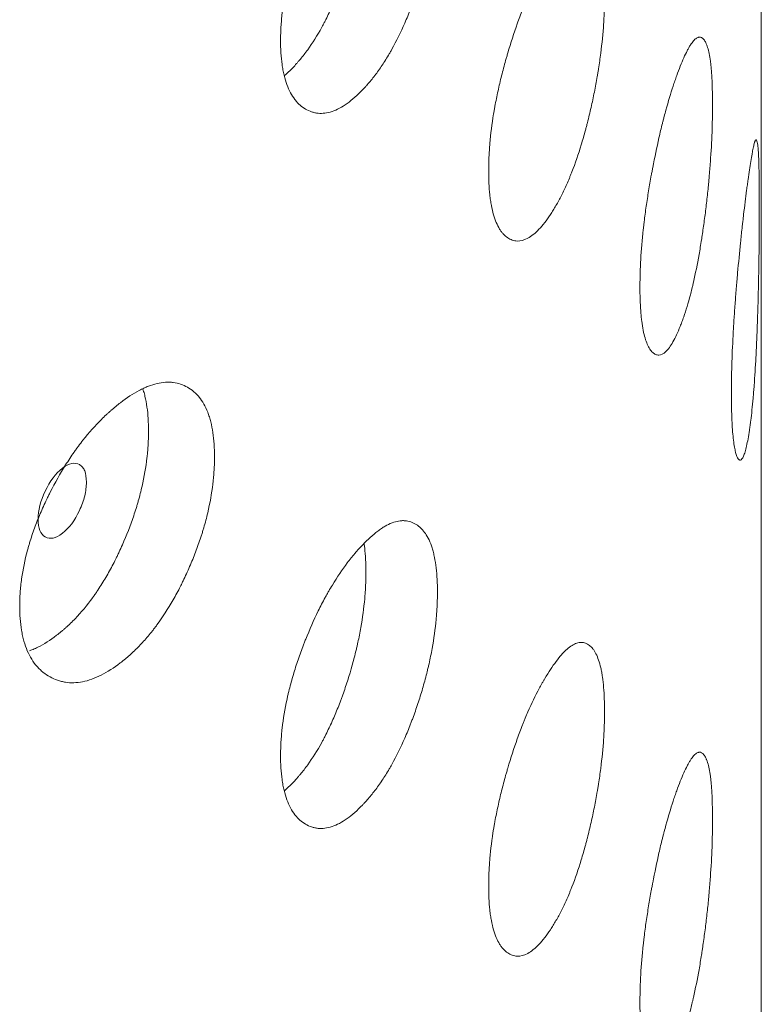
# Model space of a CAD drawing. Header units: millimetres. Extents: x 4 to 1188, y 1 to 840.
# Tile 154 of 203: x 983.45 to 986.11, y 230.65 to 234.19. Entities that reach past the tile are written whole.
import ezdxf

# ---------------------------------------------------------------- set-up
doc = ezdxf.new("R2010")
doc.units = ezdxf.units.MM
doc.layers.add('1', color=7, linetype='Continuous')

msp = doc.modelspace()

# ---------------------------------------------------------------- linework, layer by layer
at = {"layer": '1', "color": 154, "linetype": 'Continuous', "lineweight": 13}
msp.add_line((986.1064, 142.3019), (986.1064, 256.7281), dxfattribs=at)
for points, knots in [([(984.9442, 234.6995), (984.9442, 234.6976), (984.9442, 234.6956), (984.9442, 234.6917), (984.9441, 234.6858), (984.9439, 234.6719), (984.9432, 234.6517), (984.9422, 234.6351), (984.9413, 234.6225), (984.941, 234.6183), (984.9403, 234.6098), (984.94, 234.6056), (984.9364, 234.5672), (984.9316, 234.5322), (984.9218, 234.4785), (984.9181, 234.4603), (984.913, 234.4373), (984.9119, 234.4327), (984.9097, 234.4235), (984.9064, 234.4097), (984.9029, 234.396), (984.8955, 234.3686), (984.8903, 234.3505), (984.882, 234.3235), (984.8792, 234.3145), (984.8733, 234.2966), (984.8703, 234.2877), (984.8642, 234.2699), (984.8611, 234.2611), (984.8562, 234.2478), (984.8546, 234.2434), (984.8513, 234.2347), (984.8496, 234.2303), (984.8412, 234.2087), (984.8343, 234.1917), (984.8127, 234.1421), (984.7973, 234.1107), (984.7787, 234.0773), (984.7766, 234.0736), (984.7724, 234.0664), (984.7661, 234.0556), (984.7598, 234.0453), (984.7469, 234.0251), (984.7383, 234.0123), (984.7207, 233.9881), (984.7118, 233.9766), (984.6982, 233.9604), (984.6937, 233.9551), (984.6868, 233.9474), (984.6845, 233.9449), (984.6799, 233.9399), (984.6776, 233.9375), (984.6569, 233.9159), (984.6385, 233.8996), (984.611, 233.8799), (984.6019, 233.8742), (984.5837, 233.8645), (984.5747, 233.8607), (984.5485, 233.8519), (984.5276, 233.8494), (984.5079, 233.8524), (984.5002, 233.8541), (984.4963, 233.8552), (984.485, 233.859), (984.4778, 233.8624), (984.4638, 233.8705), (984.4571, 233.8754), (984.4476, 233.8838), (984.4429, 233.8884), (984.4384, 233.8934), (984.4355, 233.8969), (984.434, 233.8986), (984.4212, 233.9152), (984.4116, 233.933), (984.4001, 233.9645), (984.3959, 233.9786), (984.3924, 233.994), (984.3911, 234.0003), (984.3905, 234.0035), (984.3887, 234.0132), (984.3876, 234.0198), (984.383, 234.0535), (984.3809, 234.0899), (984.3815, 234.1292), (984.382, 234.1451), (984.3824, 234.1532), (984.3838, 234.1776), (984.3852, 234.1942), (984.3908, 234.2447), (984.3966, 234.2795), (984.4054, 234.3199), (984.4064, 234.3244), (984.4085, 234.3334), (984.4117, 234.347), (984.4152, 234.3605), (984.4224, 234.3874), (984.4277, 234.4053), (984.4389, 234.441), (984.4449, 234.4588), (984.4545, 234.4855), (984.4578, 234.4943), (984.4628, 234.5076), (984.4646, 234.5121), (984.468, 234.5209), (984.4697, 234.5253), (984.4855, 234.5648), (984.5004, 234.5987), (984.5244, 234.6477), (984.5326, 234.6637), (984.5433, 234.6833), (984.5454, 234.6872), (984.5497, 234.6949), (984.5519, 234.6987), (984.5584, 234.71), (984.5627, 234.7174), (984.5846, 234.7535), (984.6025, 234.7799), (984.6253, 234.81), (984.6322, 234.8188), (984.6392, 234.8273), (984.6438, 234.8329), (984.6461, 234.8357), (984.6577, 234.8493), (984.6669, 234.8594), (984.6943, 234.888), (984.7124, 234.9045), (984.7324, 234.9196), (984.7346, 234.9213), (984.7391, 234.9244), (984.7456, 234.929), (984.7607, 234.9384), (984.7815, 234.9484), (984.8013, 234.9539), (984.8146, 234.9554), (984.8202, 234.9555), (984.8239, 234.9555), (984.8257, 234.9554), (984.8421, 234.9542), (984.8554, 234.9496), (984.8737, 234.9382), (984.8796, 234.9336), (984.8866, 234.9269), (984.8879, 234.9255), (984.8906, 234.9226), (984.8946, 234.9181), (984.8984, 234.9131), (984.9105, 234.8956), (984.9186, 234.8783), (984.9268, 234.8523), (984.9283, 234.8469), (984.9312, 234.8356), (984.9325, 234.8298), (984.9361, 234.8119), (984.9381, 234.7992), (984.9427, 234.7595), (984.9442, 234.7306), (984.9442, 234.6995)], [0, 0, 0, 0, 0.001953, 0.001953, 0.003906, 0.007812, 0.015625, 0.023437, 0.023437, 0.027344, 0.027344, 0.03125, 0.03125, 0.0625, 0.0625, 0.078125, 0.078125, 0.082031, 0.082031, 0.085937, 0.09375, 0.09375, 0.109375, 0.109375, 0.117187, 0.117187, 0.125, 0.125, 0.132812, 0.132812, 0.136719, 0.136719, 0.140625, 0.140625, 0.15625, 0.15625, 0.1875, 0.1875, 0.191406, 0.191406, 0.195312, 0.203125, 0.203125, 0.21875, 0.21875, 0.234375, 0.234375, 0.242187, 0.242187, 0.246094, 0.246094, 0.25, 0.25, 0.28125, 0.28125, 0.296875, 0.296875, 0.3125, 0.3125, 0.34375, 0.351562, 0.351562, 0.359375, 0.359375, 0.375, 0.375, 0.390625, 0.390625, 0.398437, 0.402344, 0.402344, 0.40625, 0.40625, 0.4375, 0.4375, 0.453125, 0.457031, 0.457031, 0.460937, 0.460937, 0.46875, 0.46875, 0.5, 0.507812, 0.507812, 0.515625, 0.515625, 0.53125, 0.53125, 0.5625, 0.5625, 0.566406, 0.566406, 0.570312, 0.578125, 0.578125, 0.59375, 0.59375, 0.609375, 0.609375, 0.617187, 0.617187, 0.621094, 0.621094, 0.625, 0.625, 0.65625, 0.65625, 0.671875, 0.671875, 0.675781, 0.675781, 0.679687, 0.679687, 0.6875, 0.6875, 0.71875, 0.71875, 0.726562, 0.730469, 0.730469, 0.734375, 0.734375, 0.75, 0.75, 0.78125, 0.78125, 0.785156, 0.785156, 0.789062, 0.796875, 0.8125, 0.828125, 0.835937, 0.839844, 0.839844, 0.84375, 0.84375, 0.875, 0.875, 0.890625, 0.890625, 0.894531, 0.894531, 0.898437, 0.90625, 0.90625, 0.9375, 0.9375, 0.945312, 0.945312, 0.953125, 0.953125, 0.96875, 0.96875, 1, 1, 1, 1]), ([(984.6875, 234.772), (984.6875, 234.7701), (984.6875, 234.7681), (984.6875, 234.7643), (984.6875, 234.7585), (984.6872, 234.7448), (984.6866, 234.7248), (984.6857, 234.7085), (984.6848, 234.6961), (984.6845, 234.6919), (984.6839, 234.6836), (984.6835, 234.6794), (984.6801, 234.6416), (984.6756, 234.6072), (984.6662, 234.5542), (984.6627, 234.5363), (984.6577, 234.5137), (984.6567, 234.5091), (984.6546, 234.5), (984.6514, 234.4864), (984.648, 234.4728), (984.6363, 234.4277), (984.6256, 234.3921), (984.6107, 234.348), (984.6076, 234.3392), (984.6029, 234.3261), (984.6013, 234.3217), (984.5981, 234.313), (984.5965, 234.3087), (984.5884, 234.2871), (984.5748, 234.2535), (984.5566, 234.2132), (984.5431, 234.1862), (984.5372, 234.1748), (984.5332, 234.1673), (984.5312, 234.1635), (984.5129, 234.1303), (984.4961, 234.1036), (984.4701, 234.0674), (984.459, 234.0532), (984.4478, 234.0399), (984.4433, 234.0347), (984.4411, 234.0321), (984.4343, 234.0244), (984.4297, 234.0196), (984.4153, 234.0045), (984.4053, 233.995), (984.3954, 233.9865)], [0, 0, 0, 0, 0.007312, 0.007312, 0.014623, 0.029247, 0.058493, 0.08774, 0.08774, 0.102363, 0.102363, 0.116986, 0.116986, 0.233973, 0.233973, 0.292466, 0.292466, 0.307089, 0.307089, 0.321713, 0.350959, 0.350959, 0.467946, 0.467946, 0.497192, 0.497192, 0.511816, 0.511816, 0.526439, 0.526439, 0.584932, 0.643425, 0.672672, 0.687295, 0.687295, 0.701919, 0.701919, 0.818905, 0.818905, 0.877398, 0.892022, 0.892022, 0.906645, 0.906645, 0.935891, 0.935891, 1, 1, 1, 1]), ([(985.5438, 234.2708), (985.5438, 234.2689), (985.5438, 234.2669), (985.5438, 234.263), (985.5438, 234.2571), (985.5436, 234.2432), (985.5431, 234.2229), (985.5424, 234.2063), (985.5418, 234.1936), (985.5416, 234.1894), (985.5411, 234.1809), (985.5409, 234.1766), (985.5383, 234.138), (985.5349, 234.1027), (985.528, 234.0482), (985.5254, 234.0298), (985.5217, 234.0065), (985.521, 234.0018), (985.5194, 233.9924), (985.5171, 233.9784), (985.5146, 233.9644), (985.5094, 233.9366), (985.5056, 233.9181), (985.4997, 233.8905), (985.4977, 233.8813), (985.4935, 233.863), (985.4914, 233.8539), (985.487, 233.8357), (985.4847, 233.8266), (985.4812, 233.813), (985.4801, 233.8085), (985.4777, 233.7995), (985.4765, 233.7951), (985.4705, 233.7728), (985.4655, 233.7554), (985.4499, 233.7043), (985.4388, 233.6718), (985.4253, 233.6371), (985.4237, 233.6333), (985.4207, 233.6257), (985.4161, 233.6146), (985.4115, 233.6038), (985.4021, 233.5827), (985.3958, 233.5693), (985.3829, 233.5439), (985.3763, 233.5318), (985.3664, 233.5145), (985.363, 233.509), (985.358, 233.5008), (985.3563, 233.4981), (985.3529, 233.4928), (985.3512, 233.4902), (985.3359, 233.4672), (985.3223, 233.4495), (985.3018, 233.428), (985.295, 233.4216), (985.2814, 233.4106), (985.2747, 233.4061), (985.255, 233.3955), (985.2393, 233.3915), (985.2244, 233.3932), (985.2186, 233.3943), (985.2156, 233.3951), (985.2071, 233.3981), (985.2016, 233.401), (985.191, 233.4082), (985.186, 233.4125), (985.1787, 233.4203), (985.1751, 233.4245), (985.1717, 233.4292), (985.1695, 233.4325), (985.1684, 233.4341), (985.1586, 233.4498), (985.1513, 233.4669), (985.1425, 233.4976), (985.1393, 233.5114), (985.1366, 233.5266), (985.1356, 233.5328), (985.1351, 233.5359), (985.1338, 233.5455), (985.133, 233.552), (985.1294, 233.5853), (985.1278, 233.6216), (985.1283, 233.6609), (985.1286, 233.6769), (985.1289, 233.685), (985.13, 233.7096), (985.1311, 233.7262), (985.1354, 233.7771), (985.1398, 233.8123), (985.1465, 233.8534), (985.1473, 233.858), (985.1489, 233.8671), (985.1514, 233.8809), (985.154, 233.8946), (985.1595, 233.9221), (985.1635, 233.9403), (985.1721, 233.9769), (985.1767, 233.9951), (985.184, 234.0224), (985.1865, 234.0315), (985.1903, 234.0452), (985.1916, 234.0497), (985.1942, 234.0588), (985.1955, 234.0633), (985.2075, 234.1039), (985.2188, 234.1389), (985.2369, 234.1896), (985.2431, 234.2063), (985.2511, 234.2266), (985.2527, 234.2306), (985.2559, 234.2386), (985.2575, 234.2426), (985.2624, 234.2543), (985.2657, 234.262), (985.2821, 234.2996), (985.2954, 234.3273), (985.3124, 234.359), (985.3176, 234.3684), (985.3227, 234.3774), (985.3262, 234.3833), (985.3279, 234.3862), (985.3365, 234.4006), (985.3433, 234.4114), (985.3635, 234.4419), (985.3768, 234.4597), (985.3915, 234.4762), (985.3931, 234.478), (985.3964, 234.4815), (985.4012, 234.4865), (985.4122, 234.4969), (985.4273, 234.5084), (985.4417, 234.5153), (985.4513, 234.5177), (985.4553, 234.5182), (985.458, 234.5185), (985.4593, 234.5185), (985.4711, 234.5185), (985.4806, 234.5147), (985.4938, 234.5046), (985.498, 234.5005), (985.5029, 234.4942), (985.5039, 234.4929), (985.5059, 234.4902), (985.5087, 234.4859), (985.5114, 234.4812), (985.52, 234.4646), (985.5258, 234.4479), (985.5315, 234.4225), (985.5326, 234.4171), (985.5347, 234.406), (985.5356, 234.4003), (985.5381, 234.3826), (985.5395, 234.3701), (985.5428, 234.3307), (985.5438, 234.3019), (985.5438, 234.2708)], [0, 0, 0, 0, 0.001953, 0.001953, 0.003906, 0.007813, 0.015625, 0.023438, 0.023438, 0.027344, 0.027344, 0.03125, 0.03125, 0.0625, 0.0625, 0.078125, 0.078125, 0.082031, 0.082031, 0.085938, 0.09375, 0.09375, 0.109375, 0.109375, 0.117188, 0.117188, 0.125, 0.125, 0.132813, 0.132813, 0.136719, 0.136719, 0.140625, 0.140625, 0.15625, 0.15625, 0.1875, 0.1875, 0.191406, 0.191406, 0.195313, 0.203125, 0.203125, 0.21875, 0.21875, 0.234375, 0.234375, 0.242188, 0.242188, 0.246094, 0.246094, 0.25, 0.25, 0.28125, 0.28125, 0.296875, 0.296875, 0.3125, 0.3125, 0.34375, 0.351563, 0.351563, 0.359375, 0.359375, 0.375, 0.375, 0.390625, 0.390625, 0.398438, 0.402344, 0.402344, 0.40625, 0.40625, 0.4375, 0.4375, 0.453125, 0.457031, 0.457031, 0.460938, 0.460938, 0.46875, 0.46875, 0.5, 0.507813, 0.507813, 0.515625, 0.515625, 0.53125, 0.53125, 0.5625, 0.5625, 0.566406, 0.566406, 0.570313, 0.578125, 0.578125, 0.59375, 0.59375, 0.609375, 0.609375, 0.617188, 0.617188, 0.621094, 0.621094, 0.625, 0.625, 0.65625, 0.65625, 0.671875, 0.671875, 0.675781, 0.675781, 0.679688, 0.679688, 0.6875, 0.6875, 0.71875, 0.71875, 0.726563, 0.730469, 0.730469, 0.734375, 0.734375, 0.75, 0.75, 0.78125, 0.78125, 0.785156, 0.785156, 0.789063, 0.796875, 0.8125, 0.828125, 0.835938, 0.839844, 0.839844, 0.84375, 0.84375, 0.875, 0.875, 0.890625, 0.890625, 0.894531, 0.894531, 0.898438, 0.90625, 0.90625, 0.9375, 0.9375, 0.945313, 0.945313, 0.953125, 0.953125, 0.96875, 0.96875, 1, 1, 1, 1]), ([(985.9314, 233.882), (985.9314, 233.8801), (985.9314, 233.8781), (985.9314, 233.8742), (985.9314, 233.8683), (985.9313, 233.8544), (985.931, 233.8341), (985.9306, 233.8174), (985.9303, 233.8047), (985.9301, 233.8004), (985.9298, 233.7919), (985.9297, 233.7876), (985.9283, 233.7488), (985.9264, 233.7133), (985.9224, 233.6584), (985.9209, 233.6399), (985.9188, 233.6163), (985.9184, 233.6116), (985.9175, 233.6021), (985.9162, 233.5879), (985.9147, 233.5738), (985.9118, 233.5456), (985.9096, 233.5269), (985.9062, 233.4989), (985.905, 233.4896), (985.9026, 233.4711), (985.9013, 233.4618), (985.8988, 233.4433), (985.8974, 233.4341), (985.8954, 233.4203), (985.8947, 233.4157), (985.8933, 233.4066), (985.8926, 233.402), (985.8891, 233.3794), (985.8861, 233.3617), (985.8769, 233.3096), (985.8702, 233.2763), (985.862, 233.2407), (985.8611, 233.2368), (985.8593, 233.2291), (985.8565, 233.2176), (985.8537, 233.2065), (985.848, 233.1848), (985.8441, 233.171), (985.8362, 233.1447), (985.8321, 233.1322), (985.8259, 233.1143), (985.8238, 233.1085), (985.8207, 233.1), (985.8196, 233.0972), (985.8175, 233.0917), (985.8164, 233.089), (985.8068, 233.065), (985.7982, 233.0464), (985.7852, 233.0235), (985.7808, 233.0167), (985.7721, 233.0048), (985.7678, 232.9999), (985.7551, 232.988), (985.7448, 232.9829), (985.7351, 232.9836), (985.7312, 232.9843), (985.7293, 232.9849), (985.7237, 232.9873), (985.7201, 232.9898), (985.7131, 232.9963), (985.7097, 233.0003), (985.7048, 233.0076), (985.7025, 233.0116), (985.7002, 233.016), (985.6987, 233.0191), (985.698, 233.0208), (985.6914, 233.0357), (985.6865, 233.0523), (985.6806, 233.0824), (985.6784, 233.0961), (985.6767, 233.111), (985.676, 233.1171), (985.6757, 233.1202), (985.6747, 233.1297), (985.6742, 233.1362), (985.6718, 233.1693), (985.6707, 233.2055), (985.671, 233.2448), (985.6713, 233.2608), (985.6715, 233.2689), (985.6722, 233.2936), (985.6729, 233.3103), (985.6758, 233.3615), (985.6788, 233.397), (985.6833, 233.4385), (985.6839, 233.4431), (985.6849, 233.4524), (985.6866, 233.4663), (985.6883, 233.4802), (985.692, 233.5081), (985.6947, 233.5266), (985.7005, 233.5637), (985.7035, 233.5823), (985.7084, 233.6101), (985.71, 233.6194), (985.7126, 233.6333), (985.7134, 233.6379), (985.7151, 233.6472), (985.716, 233.6518), (985.7239, 233.6932), (985.7314, 233.7289), (985.7432, 233.7808), (985.7473, 233.7979), (985.7525, 233.8188), (985.7535, 233.8229), (985.7556, 233.8311), (985.7567, 233.8352), (985.7599, 233.8472), (985.762, 233.8551), (985.7726, 233.8939), (985.7812, 233.9224), (985.792, 233.9553), (985.7952, 233.9649), (985.7985, 233.9743), (985.8007, 233.9804), (985.8018, 233.9835), (985.8072, 233.9984), (985.8115, 234.0097), (985.8242, 234.0415), (985.8324, 234.0602), (985.8415, 234.0777), (985.8425, 234.0795), (985.8444, 234.0832), (985.8474, 234.0885), (985.8541, 234.0997), (985.8633, 234.1122), (985.8719, 234.12), (985.8777, 234.123), (985.8801, 234.1238), (985.8817, 234.1242), (985.8825, 234.1243), (985.8895, 234.125), (985.8951, 234.1219), (985.9027, 234.1126), (985.9052, 234.1088), (985.908, 234.1028), (985.9086, 234.1016), (985.9097, 234.099), (985.9114, 234.0949), (985.9129, 234.0904), (985.9179, 234.0743), (985.9211, 234.058), (985.9244, 234.0329), (985.9251, 234.0276), (985.9262, 234.0167), (985.9267, 234.011), (985.9282, 233.9935), (985.929, 233.9811), (985.9308, 233.9419), (985.9314, 233.9131), (985.9314, 233.882)], [0, 0, 0, 0, 0.001953, 0.001953, 0.003906, 0.007812, 0.015625, 0.023437, 0.023437, 0.027344, 0.027344, 0.03125, 0.03125, 0.0625, 0.0625, 0.078125, 0.078125, 0.082031, 0.082031, 0.085937, 0.09375, 0.09375, 0.109375, 0.109375, 0.117188, 0.117188, 0.125, 0.125, 0.132813, 0.132813, 0.136719, 0.136719, 0.140625, 0.140625, 0.15625, 0.15625, 0.1875, 0.1875, 0.191406, 0.191406, 0.195312, 0.203125, 0.203125, 0.21875, 0.21875, 0.234375, 0.234375, 0.242188, 0.242188, 0.246094, 0.246094, 0.25, 0.25, 0.28125, 0.28125, 0.296875, 0.296875, 0.3125, 0.3125, 0.34375, 0.351563, 0.351563, 0.359375, 0.359375, 0.375, 0.375, 0.390625, 0.390625, 0.398438, 0.402344, 0.402344, 0.40625, 0.40625, 0.4375, 0.4375, 0.453125, 0.457031, 0.457031, 0.460938, 0.460938, 0.46875, 0.46875, 0.5, 0.507813, 0.507813, 0.515625, 0.515625, 0.53125, 0.53125, 0.5625, 0.5625, 0.566406, 0.566406, 0.570313, 0.578125, 0.578125, 0.59375, 0.59375, 0.609375, 0.609375, 0.617188, 0.617188, 0.621094, 0.621094, 0.625, 0.625, 0.65625, 0.65625, 0.671875, 0.671875, 0.675781, 0.675781, 0.679688, 0.679688, 0.6875, 0.6875, 0.71875, 0.71875, 0.726563, 0.730469, 0.730469, 0.734375, 0.734375, 0.75, 0.75, 0.78125, 0.78125, 0.785156, 0.785156, 0.789063, 0.796875, 0.8125, 0.828125, 0.835938, 0.839844, 0.839844, 0.84375, 0.84375, 0.875, 0.875, 0.890625, 0.890625, 0.894531, 0.894531, 0.898438, 0.90625, 0.90625, 0.9375, 0.9375, 0.945313, 0.945313, 0.953125, 0.953125, 0.96875, 0.96875, 1, 1, 1, 1]), ([(986.0993, 233.5157), (986.0993, 233.5138), (986.0993, 233.5118), (986.0993, 233.5079), (986.0993, 233.502), (986.0992, 233.4881), (986.0992, 233.4678), (986.0991, 233.4511), (986.099, 233.4383), (986.099, 233.4341), (986.099, 233.4255), (986.0989, 233.4212), (986.0986, 233.3824), (986.0982, 233.3468), (986.0974, 233.2917), (986.097, 233.273), (986.0966, 233.2494), (986.0965, 233.2446), (986.0962, 233.2351), (986.0959, 233.2209), (986.0956, 233.2067), (986.0949, 233.1783), (986.0943, 233.1595), (986.0935, 233.1314), (986.0932, 233.122), (986.0925, 233.1033), (986.0922, 233.094), (986.0915, 233.0754), (986.0912, 233.0661), (986.0906, 233.0522), (986.0904, 233.0475), (986.09, 233.0383), (986.0898, 233.0337), (986.0888, 233.0109), (986.088, 232.993), (986.0853, 232.9405), (986.0832, 232.9069), (986.0805, 232.8708), (986.0802, 232.8669), (986.0796, 232.859), (986.0787, 232.8474), (986.0778, 232.8362), (986.0758, 232.8142), (986.0744, 232.8002), (986.0716, 232.7734), (986.0702, 232.7607), (986.0679, 232.7425), (986.0671, 232.7365), (986.0659, 232.7279), (986.0655, 232.725), (986.0647, 232.7194), (986.0643, 232.7166), (986.0606, 232.692), (986.0572, 232.673), (986.0518, 232.6494), (986.05, 232.6423), (986.0463, 232.6299), (986.0444, 232.6247), (986.0389, 232.6121), (986.0344, 232.6064), (986.0299, 232.6065), (986.0281, 232.607), (986.0273, 232.6075), (986.0246, 232.6096), (986.023, 232.6118), (986.0197, 232.6179), (986.0181, 232.6217), (986.0158, 232.6287), (986.0146, 232.6326), (986.0135, 232.6369), (986.0128, 232.6399), (986.0124, 232.6415), (986.0093, 232.656), (986.0069, 232.6724), (986.004, 232.7021), (986.0029, 232.7156), (986.002, 232.7305), (986.0017, 232.7365), (986.0015, 232.7396), (986.0011, 232.749), (986.0008, 232.7555), (985.9996, 232.7885), (985.9991, 232.8246), (985.9992, 232.8639), (985.9993, 232.8799), (985.9994, 232.8881), (985.9998, 232.9127), (986.0001, 232.9295), (986.0016, 232.9809), (986.0031, 233.0165), (986.0053, 233.0584), (986.0056, 233.063), (986.0061, 233.0724), (986.0069, 233.0864), (986.0078, 233.1004), (986.0096, 233.1284), (986.0109, 233.1471), (986.0137, 233.1846), (986.0151, 233.2033), (986.0174, 233.2314), (986.0182, 233.2408), (986.0194, 233.2549), (986.0198, 233.2596), (986.0206, 233.2689), (986.0211, 233.2736), (986.0248, 233.3154), (986.0282, 233.3516), (986.0336, 233.4043), (986.0354, 233.4215), (986.0377, 233.4427), (986.0382, 233.4469), (986.0391, 233.4552), (986.0396, 233.4594), (986.041, 233.4716), (986.0419, 233.4796), (986.0465, 233.519), (986.0501, 233.548), (986.0546, 233.5815), (986.0559, 233.5913), (986.0572, 233.6009), (986.0581, 233.6071), (986.0585, 233.6102), (986.0607, 233.6255), (986.0624, 233.637), (986.0672, 233.6696), (986.0703, 233.6887), (986.0735, 233.7067), (986.0739, 233.7086), (986.0746, 233.7124), (986.0756, 233.7178), (986.0779, 233.7294), (986.081, 233.7424), (986.0837, 233.7507), (986.0855, 233.754), (986.0862, 233.7549), (986.0867, 233.7554), (986.0869, 233.7555), (986.089, 233.7566), (986.0905, 233.7538), (986.0926, 233.7449), (986.0932, 233.7411), (986.0939, 233.7353), (986.0941, 233.7341), (986.0944, 233.7316), (986.0948, 233.7276), (986.0951, 233.7232), (986.0963, 233.7073), (986.0971, 233.6911), (986.0978, 233.6662), (986.0979, 233.661), (986.0982, 233.6501), (986.0983, 233.6444), (986.0986, 233.627), (986.0988, 233.6146), (986.0992, 233.5755), (986.0993, 233.5468), (986.0993, 233.5157)], [0, 0, 0, 0, 0.001953, 0.001953, 0.003906, 0.007813, 0.015625, 0.023438, 0.023438, 0.027344, 0.027344, 0.03125, 0.03125, 0.0625, 0.0625, 0.078125, 0.078125, 0.082031, 0.082031, 0.085938, 0.09375, 0.09375, 0.109375, 0.109375, 0.117187, 0.117187, 0.125, 0.125, 0.132812, 0.132812, 0.136719, 0.136719, 0.140625, 0.140625, 0.15625, 0.15625, 0.1875, 0.1875, 0.191406, 0.191406, 0.195312, 0.203125, 0.203125, 0.21875, 0.21875, 0.234375, 0.234375, 0.242187, 0.242187, 0.246094, 0.246094, 0.25, 0.25, 0.28125, 0.28125, 0.296875, 0.296875, 0.3125, 0.3125, 0.34375, 0.351562, 0.351562, 0.359375, 0.359375, 0.375, 0.375, 0.390625, 0.390625, 0.398437, 0.402344, 0.402344, 0.40625, 0.40625, 0.4375, 0.4375, 0.453125, 0.457031, 0.457031, 0.460937, 0.460937, 0.46875, 0.46875, 0.5, 0.507812, 0.507812, 0.515625, 0.515625, 0.53125, 0.53125, 0.5625, 0.5625, 0.566406, 0.566406, 0.570312, 0.578125, 0.578125, 0.59375, 0.59375, 0.609375, 0.609375, 0.617187, 0.617187, 0.621094, 0.621094, 0.625, 0.625, 0.65625, 0.65625, 0.671875, 0.671875, 0.675781, 0.675781, 0.679688, 0.679688, 0.6875, 0.6875, 0.71875, 0.71875, 0.726563, 0.730469, 0.730469, 0.734375, 0.734375, 0.75, 0.75, 0.78125, 0.78125, 0.785156, 0.785156, 0.789063, 0.796875, 0.8125, 0.828125, 0.835938, 0.839844, 0.839844, 0.84375, 0.84375, 0.875, 0.875, 0.890625, 0.890625, 0.894531, 0.894531, 0.898438, 0.90625, 0.90625, 0.9375, 0.9375, 0.945313, 0.945313, 0.953125, 0.953125, 0.96875, 0.96875, 1, 1, 1, 1]), ([(984.1442, 232.6187), (984.1442, 232.6167), (984.1442, 232.6148), (984.1441, 232.6108), (984.1441, 232.605), (984.1438, 232.5911), (984.1429, 232.5709), (984.1416, 232.5544), (984.1405, 232.5419), (984.1401, 232.5377), (984.1392, 232.5293), (984.1388, 232.5251), (984.1342, 232.4871), (984.1281, 232.4525), (984.1157, 232.3997), (984.111, 232.3819), (984.1044, 232.3594), (984.103, 232.3548), (984.1003, 232.3458), (984.0961, 232.3323), (984.0916, 232.3189), (984.0823, 232.2922), (984.0757, 232.2746), (984.0652, 232.2484), (984.0616, 232.2396), (984.0542, 232.2223), (984.0504, 232.2136), (984.0426, 232.1964), (984.0386, 232.1879), (984.0325, 232.175), (984.0304, 232.1708), (984.0263, 232.1623), (984.0242, 232.1581), (984.0136, 232.1373), (984.0049, 232.121), (983.9777, 232.0733), (983.9583, 232.0433), (983.935, 232.0116), (983.9324, 232.0081), (983.9271, 232.0012), (983.9192, 231.9911), (983.9113, 231.9813), (983.8952, 231.9623), (983.8844, 231.9503), (983.8624, 231.9277), (983.8513, 231.917), (983.8344, 231.902), (983.8288, 231.8971), (983.8202, 231.8901), (983.8174, 231.8877), (983.8117, 231.8832), (983.8088, 231.8809), (983.7831, 231.8613), (983.7603, 231.8466), (983.7264, 231.8294), (983.7151, 231.8245), (983.6926, 231.8165), (983.6816, 231.8134), (983.6493, 231.8071), (983.6237, 231.8064), (983.5996, 231.8113), (983.59, 231.8136), (983.5853, 231.815), (983.5715, 231.8199), (983.5626, 231.8239), (983.5456, 231.8333), (983.5374, 231.8387), (983.5257, 231.8481), (983.52, 231.853), (983.5146, 231.8585), (983.511, 231.8622), (983.5092, 231.8641), (983.4936, 231.8818), (983.4819, 231.9004), (983.4679, 231.933), (983.4628, 231.9475), (983.4586, 231.9632), (983.457, 231.9696), (983.4563, 231.9728), (983.4541, 231.9827), (983.4528, 231.9894), (983.4472, 232.0235), (983.4447, 232.0601), (983.4454, 232.0993), (983.446, 232.1152), (983.4464, 232.1233), (983.4481, 232.1476), (983.4498, 232.164), (983.4567, 232.214), (983.4637, 232.2483), (983.4744, 232.2879), (983.4756, 232.2924), (983.4782, 232.3012), (983.4821, 232.3144), (983.4863, 232.3276), (983.4951, 232.3539), (983.5015, 232.3713), (983.5152, 232.406), (983.5226, 232.4233), (983.5342, 232.4491), (983.5382, 232.4576), (983.5444, 232.4705), (983.5465, 232.4748), (983.5507, 232.4833), (983.5528, 232.4875), (983.5721, 232.5256), (983.5904, 232.5582), (983.6197, 232.605), (983.6299, 232.6203), (983.6429, 232.639), (983.6456, 232.6427), (983.6508, 232.65), (983.6535, 232.6536), (983.6615, 232.6643), (983.6668, 232.6713), (983.6937, 232.7054), (983.7158, 232.7301), (983.7441, 232.7582), (983.7526, 232.7664), (983.7612, 232.7743), (983.7669, 232.7795), (983.7698, 232.782), (983.7841, 232.7946), (983.7955, 232.8039), (983.8296, 232.83), (983.8521, 232.8449), (983.8771, 232.8582), (983.8799, 232.8596), (983.8854, 232.8623), (983.8936, 232.8663), (983.9125, 232.8743), (983.9385, 232.8825), (983.9633, 232.8862), (983.98, 232.8864), (983.9871, 232.886), (983.9918, 232.8857), (983.9941, 232.8854), (984.0147, 232.8827), (984.0314, 232.8769), (984.0546, 232.8638), (984.0621, 232.8587), (984.0709, 232.8513), (984.0726, 232.8498), (984.0761, 232.8466), (984.0811, 232.8418), (984.0859, 232.8365), (984.1012, 232.8178), (984.1116, 232.7998), (984.122, 232.7731), (984.124, 232.7675), (984.1276, 232.756), (984.1293, 232.75), (984.1339, 232.7317), (984.1364, 232.7189), (984.1423, 232.6788), (984.1442, 232.6497), (984.1442, 232.6187)], [0, 0, 0, 0, 0.001953, 0.001953, 0.003906, 0.007813, 0.015625, 0.023437, 0.023437, 0.027344, 0.027344, 0.03125, 0.03125, 0.0625, 0.0625, 0.078125, 0.078125, 0.082031, 0.082031, 0.085937, 0.09375, 0.09375, 0.109375, 0.109375, 0.117187, 0.117187, 0.125, 0.125, 0.132812, 0.132812, 0.136719, 0.136719, 0.140625, 0.140625, 0.15625, 0.15625, 0.1875, 0.1875, 0.191406, 0.191406, 0.195312, 0.203125, 0.203125, 0.21875, 0.21875, 0.234375, 0.234375, 0.242187, 0.242187, 0.246094, 0.246094, 0.25, 0.25, 0.28125, 0.28125, 0.296875, 0.296875, 0.3125, 0.3125, 0.34375, 0.351562, 0.351562, 0.359375, 0.359375, 0.375, 0.375, 0.390625, 0.390625, 0.398437, 0.402344, 0.402344, 0.40625, 0.40625, 0.4375, 0.4375, 0.453125, 0.457031, 0.457031, 0.460937, 0.460937, 0.46875, 0.46875, 0.5, 0.507812, 0.507812, 0.515625, 0.515625, 0.53125, 0.53125, 0.5625, 0.5625, 0.566406, 0.566406, 0.570312, 0.578125, 0.578125, 0.59375, 0.59375, 0.609375, 0.609375, 0.617187, 0.617187, 0.621094, 0.621094, 0.625, 0.625, 0.65625, 0.65625, 0.671875, 0.671875, 0.675781, 0.675781, 0.679687, 0.679687, 0.6875, 0.6875, 0.71875, 0.71875, 0.726562, 0.730469, 0.730469, 0.734375, 0.734375, 0.75, 0.75, 0.78125, 0.78125, 0.785156, 0.785156, 0.789062, 0.796875, 0.8125, 0.828125, 0.835937, 0.839844, 0.839844, 0.84375, 0.84375, 0.875, 0.875, 0.890625, 0.890625, 0.894531, 0.894531, 0.898437, 0.90625, 0.90625, 0.9375, 0.9375, 0.945312, 0.945312, 0.953125, 0.953125, 0.96875, 0.96875, 1, 1, 1, 1]), ([(983.8874, 232.8613), (983.8883, 232.8586), (983.8892, 232.8558), (983.8918, 232.8473), (983.8934, 232.8413), (983.8977, 232.8231), (983.9001, 232.8104), (983.9057, 232.7705), (983.9075, 232.7418), (983.9075, 232.7111)], [0, 0, 0, 0, 0.064671, 0.064671, 0.19829, 0.19829, 0.465526, 0.465526, 1, 1, 1, 1]), ([(983.9075, 232.7111), (983.9075, 232.7092), (983.9075, 232.7072), (983.9075, 232.7034), (983.9074, 232.6976), (983.9071, 232.6839), (983.9063, 232.664), (983.9051, 232.6478), (983.9041, 232.6354), (983.9037, 232.6313), (983.9028, 232.623), (983.9024, 232.6189), (983.8981, 232.5814), (983.8922, 232.5473), (983.8803, 232.4952), (983.8759, 232.4777), (983.8696, 232.4555), (983.8683, 232.451), (983.8656, 232.4421), (983.8616, 232.4288), (983.8572, 232.4155), (983.8424, 232.3715), (983.8288, 232.3369), (983.8099, 232.2941), (983.806, 232.2856), (983.8001, 232.2729), (983.7981, 232.2687), (983.7941, 232.2603), (983.792, 232.2561), (983.7817, 232.2353), (983.7647, 232.2029), (983.7417, 232.1643), (983.7248, 232.1385), (983.7173, 232.1276), (983.7123, 232.1205), (983.7098, 232.1169), (983.6869, 232.0853), (983.6659, 232.0602), (983.6334, 232.0264), (983.6197, 232.0131), (983.6057, 232.0009), (983.6001, 231.996), (983.5973, 231.9937), (983.5888, 231.9867), (983.5832, 231.9822), (983.555, 231.9607), (983.5326, 231.9463), (983.5046, 231.9324), (983.499, 231.9299), (983.4906, 231.9264), (983.4878, 231.9253), (983.4833, 231.9235), (983.4815, 231.9229), (983.4798, 231.9223)], [0, 0, 0, 0, 0.006611, 0.006611, 0.013222, 0.026444, 0.052888, 0.079331, 0.079331, 0.092553, 0.092553, 0.105775, 0.105775, 0.211551, 0.211551, 0.264438, 0.264438, 0.27766, 0.27766, 0.290882, 0.317326, 0.317326, 0.423101, 0.423101, 0.449545, 0.449545, 0.462767, 0.462767, 0.475989, 0.475989, 0.528877, 0.581764, 0.608208, 0.62143, 0.62143, 0.634652, 0.634652, 0.740427, 0.740427, 0.793315, 0.806537, 0.806537, 0.819759, 0.819759, 0.846203, 0.846203, 0.951978, 0.951978, 0.978422, 0.978422, 0.991644, 0.991644, 1, 1, 1, 1]), ([(983.5112, 232.3941), (983.5111, 232.378), (983.5132, 232.3648), (983.5218, 232.3438), (983.5281, 232.3362), (983.5454, 232.3263), (983.5549, 232.3249), (983.5755, 232.3291), (983.5865, 232.3347), (983.6226, 232.3625), (983.6428, 232.3897), (983.668, 232.4437), (983.6742, 232.4612), (983.6805, 232.4868), (983.682, 232.4951), (983.6841, 232.5116), (983.6846, 232.5197), (983.6846, 232.5439), (983.6825, 232.5572), (983.6763, 232.5729), (983.6737, 232.5774), (983.6675, 232.585), (983.6639, 232.588), (983.6513, 232.5953), (983.642, 232.5966), (983.6216, 232.5922), (983.6107, 232.5866), (983.5746, 232.5586), (983.5538, 232.5313), (983.5199, 232.4603), (983.5113, 232.4262), (983.5112, 232.3941)], [0, 0, 0, 0, 0.0625, 0.0625, 0.125, 0.125, 0.1875, 0.1875, 0.25, 0.25, 0.375, 0.375, 0.4375, 0.4375, 0.46875, 0.46875, 0.5, 0.5, 0.5625, 0.5625, 0.59375, 0.59375, 0.625, 0.625, 0.6875, 0.6875, 0.75, 0.75, 0.875, 0.875, 1, 1, 1, 1]), ([(984.9442, 232.1334), (984.9442, 232.1314), (984.9442, 232.1295), (984.9442, 232.1256), (984.9441, 232.1197), (984.9439, 232.1058), (984.9432, 232.0856), (984.9422, 232.069), (984.9413, 232.0564), (984.941, 232.0521), (984.9403, 232.0437), (984.94, 232.0394), (984.9364, 232.0011), (984.9316, 231.9661), (984.9218, 231.9123), (984.9181, 231.8942), (984.913, 231.8712), (984.9119, 231.8666), (984.9097, 231.8574), (984.9064, 231.8436), (984.9029, 231.8299), (984.8955, 231.8025), (984.8903, 231.7844), (984.882, 231.7574), (984.8792, 231.7484), (984.8733, 231.7305), (984.8703, 231.7216), (984.8642, 231.7038), (984.8611, 231.6949), (984.8562, 231.6817), (984.8546, 231.6773), (984.8513, 231.6685), (984.8496, 231.6642), (984.8412, 231.6425), (984.8343, 231.6256), (984.8127, 231.576), (984.7973, 231.5445), (984.7787, 231.5112), (984.7766, 231.5075), (984.7724, 231.5002), (984.7661, 231.4895), (984.7598, 231.4791), (984.7469, 231.459), (984.7383, 231.4462), (984.7207, 231.422), (984.7118, 231.4105), (984.6982, 231.3942), (984.6937, 231.389), (984.6868, 231.3813), (984.6845, 231.3787), (984.6799, 231.3738), (984.6776, 231.3713), (984.6569, 231.3498), (984.6385, 231.3334), (984.611, 231.3138), (984.6019, 231.3081), (984.5837, 231.2984), (984.5747, 231.2945), (984.5485, 231.2858), (984.5276, 231.2832), (984.5079, 231.2863), (984.5002, 231.288), (984.4963, 231.2891), (984.485, 231.2929), (984.4778, 231.2962), (984.4638, 231.3044), (984.4571, 231.3092), (984.4476, 231.3177), (984.4429, 231.3222), (984.4384, 231.3273), (984.4355, 231.3307), (984.434, 231.3325), (984.4212, 231.349), (984.4116, 231.3668), (984.4001, 231.3984), (984.3959, 231.4125), (984.3924, 231.4279), (984.3911, 231.4342), (984.3905, 231.4374), (984.3887, 231.4471), (984.3876, 231.4537), (984.383, 231.4874), (984.3809, 231.5238), (984.3815, 231.563), (984.382, 231.579), (984.3824, 231.5871), (984.3838, 231.6115), (984.3852, 231.6281), (984.3908, 231.6786), (984.3966, 231.7133), (984.4054, 231.7538), (984.4064, 231.7583), (984.4085, 231.7673), (984.4117, 231.7808), (984.4152, 231.7943), (984.4224, 231.8213), (984.4277, 231.8392), (984.4389, 231.8749), (984.4449, 231.8927), (984.4545, 231.9193), (984.4578, 231.9282), (984.4628, 231.9415), (984.4646, 231.9459), (984.468, 231.9548), (984.4697, 231.9592), (984.4855, 231.9986), (984.5004, 232.0326), (984.5244, 232.0816), (984.5326, 232.0976), (984.5433, 232.1172), (984.5454, 232.1211), (984.5497, 232.1288), (984.5519, 232.1326), (984.5584, 232.1439), (984.5627, 232.1512), (984.5846, 232.1873), (984.6025, 232.2137), (984.6253, 232.2439), (984.6322, 232.2527), (984.6392, 232.2612), (984.6438, 232.2668), (984.6461, 232.2696), (984.6577, 232.2831), (984.6669, 232.2933), (984.6943, 232.3219), (984.7124, 232.3384), (984.7324, 232.3535), (984.7346, 232.3551), (984.7391, 232.3583), (984.7456, 232.3628), (984.7607, 232.3722), (984.7815, 232.3823), (984.8013, 232.3878), (984.8146, 232.3893), (984.8202, 232.3894), (984.8239, 232.3894), (984.8257, 232.3893), (984.8421, 232.3881), (984.8554, 232.3834), (984.8737, 232.372), (984.8796, 232.3675), (984.8866, 232.3607), (984.8879, 232.3593), (984.8906, 232.3564), (984.8946, 232.3519), (984.8984, 232.347), (984.9105, 232.3295), (984.9186, 232.3122), (984.9268, 232.2862), (984.9283, 232.2808), (984.9312, 232.2695), (984.9325, 232.2637), (984.9361, 232.2457), (984.9381, 232.2331), (984.9427, 232.1934), (984.9442, 232.1645), (984.9442, 232.1334)], [0, 0, 0, 0, 0.001953, 0.001953, 0.003906, 0.007812, 0.015625, 0.023437, 0.023437, 0.027344, 0.027344, 0.03125, 0.03125, 0.0625, 0.0625, 0.078125, 0.078125, 0.082031, 0.082031, 0.085937, 0.09375, 0.09375, 0.109375, 0.109375, 0.117187, 0.117187, 0.125, 0.125, 0.132812, 0.132812, 0.136719, 0.136719, 0.140625, 0.140625, 0.15625, 0.15625, 0.1875, 0.1875, 0.191406, 0.191406, 0.195312, 0.203125, 0.203125, 0.21875, 0.21875, 0.234375, 0.234375, 0.242187, 0.242187, 0.246094, 0.246094, 0.25, 0.25, 0.28125, 0.28125, 0.296875, 0.296875, 0.3125, 0.3125, 0.34375, 0.351562, 0.351562, 0.359375, 0.359375, 0.375, 0.375, 0.390625, 0.390625, 0.398437, 0.402344, 0.402344, 0.40625, 0.40625, 0.4375, 0.4375, 0.453125, 0.457031, 0.457031, 0.460937, 0.460937, 0.46875, 0.46875, 0.5, 0.507812, 0.507812, 0.515625, 0.515625, 0.53125, 0.53125, 0.5625, 0.5625, 0.566406, 0.566406, 0.570312, 0.578125, 0.578125, 0.59375, 0.59375, 0.609375, 0.609375, 0.617187, 0.617187, 0.621094, 0.621094, 0.625, 0.625, 0.65625, 0.65625, 0.671875, 0.671875, 0.675781, 0.675781, 0.679687, 0.679687, 0.6875, 0.6875, 0.71875, 0.71875, 0.726562, 0.730469, 0.730469, 0.734375, 0.734375, 0.75, 0.75, 0.78125, 0.78125, 0.785156, 0.785156, 0.789062, 0.796875, 0.8125, 0.828125, 0.835937, 0.839844, 0.839844, 0.84375, 0.84375, 0.875, 0.875, 0.890625, 0.890625, 0.894531, 0.894531, 0.898437, 0.90625, 0.90625, 0.9375, 0.9375, 0.945312, 0.945312, 0.953125, 0.953125, 0.96875, 0.96875, 1, 1, 1, 1]), ([(984.6814, 232.3057), (984.6821, 232.301), (984.6827, 232.2963), (984.6861, 232.2652), (984.6875, 232.2365), (984.6875, 232.2059)], [0, 0, 0, 0, 0.155049, 0.155049, 1, 1, 1, 1]), ([(984.6875, 232.2059), (984.6875, 232.2039), (984.6875, 232.202), (984.6875, 232.1981), (984.6875, 232.1923), (984.6872, 232.1786), (984.6866, 232.1587), (984.6857, 232.1424), (984.6848, 232.13), (984.6845, 232.1258), (984.6839, 232.1174), (984.6835, 232.1133), (984.6801, 232.0755), (984.6756, 232.041), (984.6662, 231.988), (984.6627, 231.9702), (984.6577, 231.9475), (984.6567, 231.943), (984.6546, 231.9339), (984.6514, 231.9202), (984.648, 231.9067), (984.6363, 231.8616), (984.6256, 231.8259), (984.6107, 231.7819), (984.6076, 231.7731), (984.6029, 231.7599), (984.6013, 231.7555), (984.5981, 231.7469), (984.5965, 231.7425), (984.5884, 231.721), (984.5748, 231.6873), (984.5566, 231.6471), (984.5431, 231.62), (984.5372, 231.6087), (984.5332, 231.6011), (984.5312, 231.5974), (984.5129, 231.5641), (984.4961, 231.5374), (984.4701, 231.5013), (984.459, 231.487), (984.4478, 231.4738), (984.4433, 231.4685), (984.4411, 231.4659), (984.4343, 231.4583), (984.4297, 231.4534), (984.4153, 231.4384), (984.4053, 231.4289), (984.3954, 231.4203)], [0, 0, 0, 0, 0.007312, 0.007312, 0.014623, 0.029247, 0.058493, 0.08774, 0.08774, 0.102363, 0.102363, 0.116986, 0.116986, 0.233973, 0.233973, 0.292466, 0.292466, 0.307089, 0.307089, 0.321713, 0.350959, 0.350959, 0.467946, 0.467946, 0.497192, 0.497192, 0.511816, 0.511816, 0.526439, 0.526439, 0.584932, 0.643425, 0.672672, 0.687295, 0.687295, 0.701919, 0.701919, 0.818905, 0.818905, 0.877398, 0.892022, 0.892022, 0.906645, 0.906645, 0.935891, 0.935891, 1, 1, 1, 1]), ([(985.5438, 231.7047), (985.5438, 231.7027), (985.5438, 231.7008), (985.5438, 231.6969), (985.5438, 231.691), (985.5436, 231.6771), (985.5431, 231.6568), (985.5424, 231.6402), (985.5418, 231.6275), (985.5416, 231.6232), (985.5411, 231.6147), (985.5409, 231.6104), (985.5383, 231.5718), (985.5349, 231.5365), (985.528, 231.4821), (985.5254, 231.4637), (985.5217, 231.4404), (985.521, 231.4357), (985.5194, 231.4263), (985.5171, 231.4123), (985.5146, 231.3983), (985.5094, 231.3704), (985.5056, 231.352), (985.4997, 231.3244), (985.4977, 231.3152), (985.4935, 231.2969), (985.4914, 231.2878), (985.487, 231.2696), (985.4847, 231.2605), (985.4812, 231.2469), (985.4801, 231.2424), (985.4777, 231.2334), (985.4765, 231.2289), (985.4705, 231.2067), (985.4655, 231.1893), (985.4499, 231.1382), (985.4388, 231.1057), (985.4253, 231.071), (985.4237, 231.0672), (985.4207, 231.0596), (985.4161, 231.0484), (985.4115, 231.0376), (985.4021, 231.0166), (985.3958, 231.0032), (985.3829, 230.9777), (985.3763, 230.9656), (985.3664, 230.9484), (985.363, 230.9428), (985.358, 230.9347), (985.3563, 230.932), (985.3529, 230.9267), (985.3512, 230.9241), (985.3359, 230.9011), (985.3223, 230.8834), (985.3018, 230.8618), (985.295, 230.8555), (985.2814, 230.8445), (985.2747, 230.84), (985.255, 230.8294), (985.2393, 230.8254), (985.2244, 230.8271), (985.2186, 230.8282), (985.2156, 230.829), (985.2071, 230.832), (985.2016, 230.8348), (985.191, 230.842), (985.186, 230.8464), (985.1787, 230.8542), (985.1751, 230.8584), (985.1717, 230.8631), (985.1695, 230.8663), (985.1684, 230.868), (985.1586, 230.8836), (985.1513, 230.9007), (985.1425, 230.9315), (985.1393, 230.9453), (985.1366, 230.9604), (985.1356, 230.9666), (985.1351, 230.9698), (985.1338, 230.9793), (985.133, 230.9859), (985.1294, 231.0192), (985.1278, 231.0555), (985.1283, 231.0948), (985.1286, 231.1108), (985.1289, 231.1189), (985.13, 231.1434), (985.1311, 231.1601), (985.1354, 231.211), (985.1398, 231.2462), (985.1465, 231.2872), (985.1473, 231.2918), (985.1489, 231.301), (985.1514, 231.3147), (985.154, 231.3285), (985.1595, 231.3559), (985.1635, 231.3742), (985.1721, 231.4107), (985.1767, 231.429), (985.184, 231.4563), (985.1865, 231.4654), (985.1903, 231.4791), (985.1916, 231.4836), (985.1942, 231.4927), (985.1955, 231.4972), (985.2075, 231.5378), (985.2188, 231.5728), (985.2369, 231.6235), (985.2431, 231.6401), (985.2511, 231.6605), (985.2527, 231.6645), (985.2559, 231.6725), (985.2575, 231.6765), (985.2624, 231.6882), (985.2657, 231.6959), (985.2821, 231.7335), (985.2954, 231.7612), (985.3124, 231.7929), (985.3176, 231.8022), (985.3227, 231.8112), (985.3262, 231.8172), (985.3279, 231.8201), (985.3365, 231.8345), (985.3433, 231.8453), (985.3635, 231.8758), (985.3768, 231.8936), (985.3915, 231.9101), (985.3931, 231.9119), (985.3964, 231.9153), (985.4012, 231.9203), (985.4122, 231.9308), (985.4273, 231.9423), (985.4417, 231.9492), (985.4513, 231.9516), (985.4553, 231.9521), (985.458, 231.9523), (985.4593, 231.9524), (985.4711, 231.9523), (985.4806, 231.9486), (985.4938, 231.9385), (985.498, 231.9343), (985.5029, 231.9281), (985.5039, 231.9267), (985.5059, 231.924), (985.5087, 231.9198), (985.5114, 231.9151), (985.52, 231.8984), (985.5258, 231.8818), (985.5315, 231.8563), (985.5326, 231.851), (985.5347, 231.8399), (985.5356, 231.8342), (985.5381, 231.8165), (985.5395, 231.804), (985.5428, 231.7646), (985.5438, 231.7358), (985.5438, 231.7047)], [0, 0, 0, 0, 0.001953, 0.001953, 0.003906, 0.007812, 0.015625, 0.023438, 0.023438, 0.027344, 0.027344, 0.03125, 0.03125, 0.0625, 0.0625, 0.078125, 0.078125, 0.082031, 0.082031, 0.085938, 0.09375, 0.09375, 0.109375, 0.109375, 0.117188, 0.117188, 0.125, 0.125, 0.132813, 0.132813, 0.136719, 0.136719, 0.140625, 0.140625, 0.15625, 0.15625, 0.1875, 0.1875, 0.191406, 0.191406, 0.195313, 0.203125, 0.203125, 0.21875, 0.21875, 0.234375, 0.234375, 0.242188, 0.242188, 0.246094, 0.246094, 0.25, 0.25, 0.28125, 0.28125, 0.296875, 0.296875, 0.3125, 0.3125, 0.34375, 0.351563, 0.351563, 0.359375, 0.359375, 0.375, 0.375, 0.390625, 0.390625, 0.398438, 0.402344, 0.402344, 0.40625, 0.40625, 0.4375, 0.4375, 0.453125, 0.457031, 0.457031, 0.460938, 0.460938, 0.46875, 0.46875, 0.5, 0.507813, 0.507813, 0.515625, 0.515625, 0.53125, 0.53125, 0.5625, 0.5625, 0.566406, 0.566406, 0.570313, 0.578125, 0.578125, 0.59375, 0.59375, 0.609375, 0.609375, 0.617188, 0.617188, 0.621094, 0.621094, 0.625, 0.625, 0.65625, 0.65625, 0.671875, 0.671875, 0.675781, 0.675781, 0.679688, 0.679688, 0.6875, 0.6875, 0.71875, 0.71875, 0.726563, 0.730469, 0.730469, 0.734375, 0.734375, 0.75, 0.75, 0.78125, 0.78125, 0.785156, 0.785156, 0.789063, 0.796875, 0.8125, 0.828125, 0.835938, 0.839844, 0.839844, 0.84375, 0.84375, 0.875, 0.875, 0.890625, 0.890625, 0.894531, 0.894531, 0.898438, 0.90625, 0.90625, 0.9375, 0.9375, 0.945313, 0.945313, 0.953125, 0.953125, 0.96875, 0.96875, 1, 1, 1, 1]), ([(985.9314, 231.3159), (985.9314, 231.314), (985.9314, 231.312), (985.9314, 231.3081), (985.9314, 231.3022), (985.9313, 231.2883), (985.931, 231.268), (985.9306, 231.2513), (985.9303, 231.2386), (985.9301, 231.2343), (985.9298, 231.2258), (985.9297, 231.2215), (985.9283, 231.1827), (985.9264, 231.1472), (985.9224, 231.0923), (985.9209, 231.0737), (985.9188, 231.0502), (985.9184, 231.0454), (985.9175, 231.036), (985.9162, 231.0218), (985.9147, 231.0077), (985.9118, 230.9795), (985.9096, 230.9608), (985.9062, 230.9328), (985.905, 230.9235), (985.9026, 230.9049), (985.9013, 230.8957), (985.8988, 230.8772), (985.8974, 230.868), (985.8954, 230.8541), (985.8947, 230.8496), (985.8933, 230.8404), (985.8926, 230.8359), (985.8891, 230.8133), (985.8861, 230.7955), (985.8769, 230.7434), (985.8702, 230.7102), (985.862, 230.6746), (985.8611, 230.6707), (985.8593, 230.6629), (985.8565, 230.6515), (985.8537, 230.6404), (985.848, 230.6187), (985.8441, 230.6049), (985.8362, 230.5786), (985.8321, 230.5661), (985.8259, 230.5482), (985.8238, 230.5424), (985.8207, 230.5339), (985.8196, 230.5311), (985.8175, 230.5256), (985.8164, 230.5229), (985.8068, 230.4988), (985.7982, 230.4803), (985.7852, 230.4574), (985.7808, 230.4505), (985.7721, 230.4387), (985.7678, 230.4337), (985.7551, 230.4218), (985.7448, 230.4168), (985.7351, 230.4174), (985.7312, 230.4182), (985.7293, 230.4188), (985.7237, 230.4212), (985.7201, 230.4237), (985.7131, 230.4302), (985.7097, 230.4342), (985.7048, 230.4415), (985.7025, 230.4454), (985.7002, 230.4499), (985.6987, 230.453), (985.698, 230.4546), (985.6914, 230.4696), (985.6865, 230.4862), (985.6806, 230.5163), (985.6784, 230.5299), (985.6767, 230.5449), (985.676, 230.551), (985.6757, 230.5541), (985.6747, 230.5636), (985.6742, 230.5701), (985.6718, 230.6032), (985.6707, 230.6394), (985.671, 230.6787), (985.6713, 230.6947), (985.6715, 230.7028), (985.6722, 230.7274), (985.6729, 230.7442), (985.6758, 230.7954), (985.6788, 230.8308), (985.6833, 230.8724), (985.6839, 230.877), (985.6849, 230.8863), (985.6866, 230.9002), (985.6883, 230.9141), (985.692, 230.9419), (985.6947, 230.9605), (985.7005, 230.9976), (985.7035, 231.0161), (985.7084, 231.0439), (985.71, 231.0532), (985.7126, 231.0671), (985.7134, 231.0718), (985.7151, 231.081), (985.716, 231.0856), (985.7239, 231.127), (985.7314, 231.1628), (985.7432, 231.2147), (985.7473, 231.2317), (985.7525, 231.2526), (985.7535, 231.2568), (985.7556, 231.265), (985.7567, 231.269), (985.7599, 231.2811), (985.762, 231.289), (985.7726, 231.3277), (985.7812, 231.3563), (985.792, 231.3891), (985.7952, 231.3988), (985.7985, 231.4081), (985.8007, 231.4143), (985.8018, 231.4173), (985.8072, 231.4323), (985.8115, 231.4436), (985.8242, 231.4754), (985.8324, 231.4941), (985.8415, 231.5115), (985.8425, 231.5134), (985.8444, 231.5171), (985.8474, 231.5224), (985.8541, 231.5336), (985.8633, 231.5461), (985.8719, 231.5539), (985.8777, 231.5569), (985.8801, 231.5577), (985.8817, 231.5581), (985.8825, 231.5582), (985.8895, 231.5589), (985.8951, 231.5558), (985.9027, 231.5465), (985.9052, 231.5426), (985.908, 231.5367), (985.9086, 231.5354), (985.9097, 231.5328), (985.9114, 231.5288), (985.9129, 231.5243), (985.9179, 231.5081), (985.9211, 231.4918), (985.9244, 231.4668), (985.9251, 231.4615), (985.9262, 231.4505), (985.9267, 231.4449), (985.9282, 231.4273), (985.929, 231.4149), (985.9308, 231.3757), (985.9314, 231.347), (985.9314, 231.3159)], [0, 0, 0, 0, 0.001953, 0.001953, 0.003906, 0.007812, 0.015625, 0.023437, 0.023437, 0.027344, 0.027344, 0.03125, 0.03125, 0.0625, 0.0625, 0.078125, 0.078125, 0.082031, 0.082031, 0.085938, 0.09375, 0.09375, 0.109375, 0.109375, 0.117188, 0.117188, 0.125, 0.125, 0.132812, 0.132812, 0.136719, 0.136719, 0.140625, 0.140625, 0.15625, 0.15625, 0.1875, 0.1875, 0.191406, 0.191406, 0.195313, 0.203125, 0.203125, 0.21875, 0.21875, 0.234375, 0.234375, 0.242188, 0.242188, 0.246094, 0.246094, 0.25, 0.25, 0.28125, 0.28125, 0.296875, 0.296875, 0.3125, 0.3125, 0.34375, 0.351562, 0.351562, 0.359375, 0.359375, 0.375, 0.375, 0.390625, 0.390625, 0.398438, 0.402344, 0.402344, 0.40625, 0.40625, 0.4375, 0.4375, 0.453125, 0.457031, 0.457031, 0.460938, 0.460938, 0.46875, 0.46875, 0.5, 0.507813, 0.507813, 0.515625, 0.515625, 0.53125, 0.53125, 0.5625, 0.5625, 0.566406, 0.566406, 0.570313, 0.578125, 0.578125, 0.59375, 0.59375, 0.609375, 0.609375, 0.617188, 0.617188, 0.621094, 0.621094, 0.625, 0.625, 0.65625, 0.65625, 0.671875, 0.671875, 0.675781, 0.675781, 0.679688, 0.679688, 0.6875, 0.6875, 0.71875, 0.71875, 0.726563, 0.730469, 0.730469, 0.734375, 0.734375, 0.75, 0.75, 0.78125, 0.78125, 0.785156, 0.785156, 0.789063, 0.796875, 0.8125, 0.828125, 0.835938, 0.839844, 0.839844, 0.84375, 0.84375, 0.875, 0.875, 0.890625, 0.890625, 0.894531, 0.894531, 0.898438, 0.90625, 0.90625, 0.9375, 0.9375, 0.945313, 0.945313, 0.953125, 0.953125, 0.96875, 0.96875, 1, 1, 1, 1])]:
    msp.add_open_spline(points, degree=3, knots=knots, dxfattribs=at)

doc.saveas('drawing.dxf')
